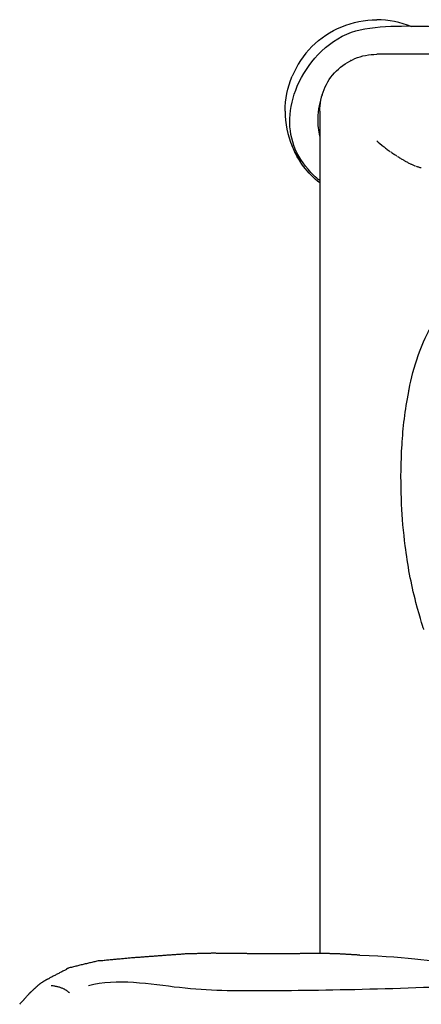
# Model space of a CAD drawing. Header units: millimetres. Extents: x -31695 to -21031, y -2517 to 7253.
# Tile 68 of 77: x -25872 to -25772, y 5190 to 5433. Entities that reach past the tile are written whole.
import ezdxf

# ---------------------------------------------------------------- set-up
doc = ezdxf.new("R2010")
doc.units = ezdxf.units.MM
doc.layers.add('2d', color=7, linetype='Continuous', true_color=0x000000)

msp = doc.modelspace()

# ---------------------------------------------------------------- linework, layer by layer
at = {"layer": '2d', "linetype": 'Continuous', "lineweight": -3}
for points, degree, knots in [([(-25797.52, 5393.1), (-25798.02, 5393.51), (-25798.51, 5393.95), (-25798.98, 5394.41), (-25801, 5396.36), (-25802.55, 5398.47), (-25803.57, 5400.89), (-25804.53, 5403.17), (-25804.99, 5405.65), (-25804.81, 5411.13), (-25804.16, 5413.77), (-25803.06, 5416.37), (-25801.8, 5419.33), (-25800.02, 5422), (-25795.61, 5426.67), (-25792.79, 5428.58), (-25789.67, 5429.7), (-25784.36, 5431.61), (-25775.44, 5431.25), (-25763.9, 5431.08), (-25757.37, 5430.92), (-25751.13, 5430.83), (-25733.48, 5430.57), (-25716.62, 5430.5), (-25700.73, 5430.48), (-25686.29, 5430.46), (-25672.02, 5430.48), (-25657.98, 5430.68), (-25650.67, 5430.78), (-25643.57, 5430.93), (-25630.94, 5431.35), (-25620.3, 5431.99), (-25613.34, 5431.94), (-25609.77, 5431.91), (-25605.98, 5431.72), (-25602.12, 5431.07), (-25599.29, 5430.59), (-25596.74, 5429.9), (-25594.14, 5428.79), (-25588.94, 5426.58), (-25584.86, 5423.54), (-25579.98, 5419.37), (-25575.14, 5415.25), (-25569.68, 5409.92), (-25564.86, 5405.82), (-25563.48, 5404.63), (-25562.11, 5403.52), (-25560.73, 5402.61), (-25556.95, 5400.09), (-25555.25, 5400.03), (-25553.1, 5400.11)], 3, [36.446742, 36.446742, 36.446742, 36.446742, 36.683587, 36.683587, 36.683587, 37.685763, 37.685763, 37.685763, 38.65193, 38.65193, 39.614649, 39.614649, 39.614649, 40.729784, 40.729784, 42.070492, 42.070492, 42.070492, 44.527449, 44.527449, 47.993701, 47.993701, 47.993701, 55.685524, 55.685524, 55.685524, 62.197106, 62.197106, 62.197106, 65.843597, 65.843597, 68.850951, 68.850951, 68.850951, 70.175515, 70.175515, 70.175515, 71.123082, 71.123082, 71.123082, 73.001055, 73.001055, 73.001055, 75.058023, 75.058023, 75.058023, 75.617688, 75.617688, 75.617688, 77.023382, 77.023382, 77.023382, 77.023382]), ([(-25797.52, 5410.22), (-25797.52, 5412.06), (-25797.16, 5413.9), (-25795.75, 5417.3), (-25794.71, 5418.86), (-25792.1, 5421.46), (-25790.54, 5422.5), (-25787.14, 5423.91), (-25785.3, 5424.27), (-25783.46, 5424.27)], 3, [0, 0, 0, 0, 5.532955, 5.532955, 11.065909, 11.065909, 16.598864, 16.598864, 22.131819, 22.131819, 22.131819, 22.131819]), ([(-25796.92, 5414.28), (-25797.52, 5412.67), (-25797.96, 5410.6), (-25798.03, 5406.93), (-25797.86, 5405.4), (-25797.52, 5404.01)], 3, [37.255218, 37.255218, 37.255218, 37.255218, 38.009858, 38.009858, 38.471682, 38.471682, 38.471682, 38.471682]), ([(-25797.52, 5410.22), (-25797.52, 5404.94), (-25797.52, 5399.6), (-25797.52, 5394.2), (-25797.52, 5388.67), (-25797.52, 5383.08), (-25797.52, 5377.43), (-25797.52, 5371.67), (-25797.52, 5365.84), (-25797.52, 5359.97), (-25797.52, 5353.98), (-25797.52, 5347.94), (-25797.52, 5341.86), (-25797.52, 5335.65), (-25797.52, 5329.4), (-25797.52, 5323.12), (-25797.52, 5316.72), (-25797.52, 5310.28), (-25797.52, 5303.81), (-25797.52, 5297.23), (-25797.52, 5290.62), (-25797.52, 5283.97), (-25797.52, 5277.22), (-25797.52, 5270.44), (-25797.52, 5263.64), (-25797.52, 5256.74), (-25797.52, 5249.81), (-25797.52, 5242.86), (-25797.52, 5235.81), (-25797.52, 5228.75), (-25797.52, 5221.66), (-25797.52, 5215.27), (-25797.52, 5208.87), (-25797.52, 5202.46)], 3, [0.000014, 0.000014, 0.000014, 0.000014, 1.845619, 1.845619, 1.845619, 3.734023, 3.734023, 3.734023, 5.665006, 5.665006, 5.665006, 7.637543, 7.637543, 7.637543, 9.650473, 9.650473, 9.650473, 11.70207, 11.70207, 11.70207, 13.790335, 13.790335, 13.790335, 15.913242, 15.913242, 15.913242, 18.068292, 18.068292, 18.068292, 20.25286, 20.25286, 20.25286, 22.223114, 22.223114, 22.223114, 22.223114]), ([(-25803.71, 5400.23), (-25803.54, 5399.9), (-25803.37, 5399.58), (-25803.19, 5399.25), (-25803.01, 5398.93)], 2, [1, 1, 1, 2, 2, 3, 3, 3]), ([(-25803.71, 5400.23), (-25803.54, 5399.9), (-25803.37, 5399.58), (-25803.19, 5399.25), (-25803.01, 5398.93), (-25802.82, 5398.61), (-25802.64, 5398.29)], 2, [0, 0, 0, 1, 1, 2, 2, 3, 3, 3]), ([(-25803.01, 5398.93), (-25803.19, 5399.25), (-25803.37, 5399.58), (-25803.54, 5399.9), (-25803.71, 5400.23)], 2, [5, 5, 5, 6, 6, 7, 7, 7]), ([(-25781.71, 5401.48), (-25781.68, 5401.46), (-25781.6, 5401.4), (-25781.51, 5401.33), (-25781.33, 5401.19), (-25781.2, 5401.09), (-25780.79, 5400.78), (-25780.47, 5400.55), (-25780.12, 5400.29)], 3, [-16.308309, -16.308309, -16.308309, -16.308309, -16.161387, -15.867544, -15.867544, -15.279857, -15.279857, -14.104483, -14.104483, -14.104483, -14.104483]), ([(-25779.97, 5400.19), (-25779.93, 5400.16), (-25779.79, 5400.06), (-25779.66, 5399.97), (-25779.41, 5399.79), (-25779.26, 5399.69), (-25778.85, 5399.41), (-25778.63, 5399.27), (-25778.47, 5399.17)], 3, [-13.957562, -13.957562, -13.957562, -13.957562, -13.81064, -13.516797, -13.516797, -12.92911, -12.92911, -11.753736, -11.753736, -11.753736, -11.753736]), ([(-25802.24, 5397.67), (-25802.44, 5397.98), (-25802.64, 5398.29), (-25802.44, 5397.98), (-25802.24, 5397.67)], 2, [-1, -1, -1, 0, 0, 1, 1, 1]), ([(-25778.36, 5399.09), (-25778.32, 5399.07), (-25778.21, 5399), (-25778.1, 5398.93), (-25777.89, 5398.79), (-25777.75, 5398.71), (-25777.35, 5398.46), (-25777.1, 5398.31), (-25776.87, 5398.18)], 3, [-11.606814, -11.606814, -11.606814, -11.606814, -11.459893, -11.166049, -11.166049, -10.578363, -10.578363, -9.402989, -9.402989, -9.402989, -9.402989]), ([(-25776.76, 5398.12), (-25776.73, 5398.1), (-25776.63, 5398.04), (-25776.52, 5397.98), (-25776.32, 5397.87), (-25776.19, 5397.8), (-25775.8, 5397.6), (-25775.56, 5397.47), (-25775.33, 5397.36)], 3, [-9.256067, -9.256067, -9.256067, -9.256067, -9.109146, -8.815302, -8.815302, -8.227615, -8.227615, -7.052242, -7.052242, -7.052242, -7.052242]), ([(-25775.23, 5397.31), (-25775.2, 5397.29), (-25775.1, 5397.25), (-25775, 5397.2), (-25774.81, 5397.11), (-25774.69, 5397.06), (-25774.32, 5396.9), (-25774.09, 5396.8), (-25773.87, 5396.72)], 3, [-6.90532, -6.90532, -6.90532, -6.90532, -6.758398, -6.464555, -6.464555, -5.876868, -5.876868, -4.701494, -4.701494, -4.701494, -4.701494]), ([(-25773.69, 5396.65), (-25773.63, 5396.63), (-25773.57, 5396.61), (-25773.39, 5396.55), (-25773.28, 5396.51), (-25772.94, 5396.41), (-25772.73, 5396.35), (-25772.53, 5396.31)], 3, [-4.407651, -4.407651, -4.407651, -4.407651, -4.113808, -4.113808, -3.526121, -3.526121, -2.350747, -2.350747, -2.350747, -2.350747]), ([(-25771.81, 5282.35), (-25771.83, 5282.34), (-25772.67, 5284.8), (-25773.78, 5289.08), (-25774.39, 5291.42), (-25774.9, 5293.74), (-25775.33, 5296), (-25775.78, 5298.37), (-25776.13, 5300.71), (-25776.42, 5302.99), (-25776.87, 5306.5), (-25777.15, 5309.94), (-25777.31, 5313.26), (-25777.34, 5314.03), (-25777.37, 5314.85), (-25777.4, 5315.71), (-25777.52, 5319.62), (-25777.49, 5323.73), (-25777.22, 5327.91), (-25776.95, 5332.19), (-25776.49, 5336.37), (-25775.57, 5341.05), (-25775.54, 5341.24), (-25775.5, 5341.42), (-25775.46, 5341.61), (-25774.93, 5344.26), (-25774.2, 5347.21), (-25773.23, 5349.98), (-25772.43, 5352.28), (-25771.45, 5354.52), (-25770.18, 5356.66), (-25770.08, 5356.83), (-25769.98, 5357), (-25769.88, 5357.16), (-25767.55, 5360.93), (-25764.49, 5364.04), (-25760.43, 5368.17)], 3, [21.762886, 21.762886, 21.762886, 21.762886, 24.20831, 24.20831, 24.20831, 25.556171, 25.556171, 25.556171, 26.971703, 26.971703, 26.971703, 29.153127, 29.153127, 29.153127, 29.694624, 29.694624, 29.694624, 32.35667, 32.35667, 32.35667, 34.975907, 34.975907, 34.975907, 35.082766, 35.082766, 35.082766, 36.647523, 36.647523, 36.647523, 37.914237, 37.914237, 37.914237, 38.013999, 38.013999, 38.013999, 40.04897, 40.04897, 40.04897, 40.04897]), ([(-25852.23, 5200.63), (-25855.87, 5199.76), (-25859.51, 5198.88), (-25859.74, 5198.76), (-25859.97, 5198.65), (-25860.01, 5198.59), (-25860.05, 5198.53), (-25862.19, 5197.43), (-25864.33, 5196.32)], 2, [0, 0, 0, 1, 1, 2, 2, 3, 3, 4, 4, 4]), ([(-25787.64, 5202.05), (-25790.51, 5202.22), (-25793.38, 5202.39), (-25796.33, 5202.44), (-25799.27, 5202.49), (-25802.24, 5202.42), (-25805.21, 5202.36), (-25808.25, 5202.38), (-25811.3, 5202.39), (-25814.4, 5202.41), (-25817.5, 5202.43), (-25820.68, 5202.47), (-25823.87, 5202.51), (-25827.16, 5202.43), (-25830.46, 5202.36), (-25833.82, 5202.11), (-25837.17, 5201.87), (-25840.64, 5201.61), (-25844.12, 5201.35), (-25847.83, 5201), (-25851.54, 5200.64), (-25851.89, 5200.63), (-25852.23, 5200.63)], 2, [0, 0, 0, 1, 1, 2, 2, 3, 3, 4, 4, 5, 5, 6, 6, 7, 7, 8, 8, 9, 9, 10, 10, 11, 11, 11]), ([(-25869.12, 5192.67), (-25868.11, 5193.61), (-25867.09, 5194.55), (-25867.08, 5194.55), (-25867.08, 5194.55)], 2, [1, 1, 1, 2, 2, 2.007139, 2.007139, 2.007139])]:
    msp.add_open_spline(points, degree=degree, knots=knots, dxfattribs=at)
for points, degree in [([(-25799.44, 5426.19), (-25797.36, 5428.28), (-25794.84, 5429.93), (-25792.1, 5431.06)], 3), ([(-25792.1, 5431.06), (-25789.37, 5432.2), (-25786.42, 5432.81), (-25783.47, 5432.81)], 3), ([(-25774.83, 5431.06), (-25777.57, 5432.2), (-25780.52, 5432.81), (-25783.47, 5432.81)], 3), ([(-25799.44, 5426.19), (-25801.53, 5424.1), (-25803.18, 5421.59), (-25804.32, 5418.85)], 3), ([(-25782.21, 5424.27), (-25782.63, 5424.31), (-25783.05, 5424.33), (-25783.46, 5424.33)], 3), ([(-25637.25, 5424.27), (-25710.36, 5424.27), (-25783.46, 5424.27)], 2), ([(-25789.86, 5422.78), (-25789.87, 5422.78), (-25789.89, 5422.77), (-25789.9, 5422.76)], 3), ([(-25806.06, 5410.22), (-25806.06, 5413.17), (-25805.45, 5416.12), (-25804.32, 5418.85)], 3), ([(-25806.06, 5410.22), (-25806.06, 5407.27), (-25805.45, 5404.32), (-25804.32, 5401.58)], 3), ([(-25783.46, 5402.9), (-25782.96, 5402.48), (-25782.4, 5402.02), (-25781.78, 5401.54)], 3), ([(-25797.52, 5392.54), (-25800.53, 5394.89), (-25802.86, 5398.05), (-25804.32, 5401.58)], 3), ([(-25787.64, 5202.05), (-25775.06, 5201.61), (-25762.01, 5199.38), (-25741.39, 5198.26), (-25715.41, 5198.38), (-25705.35, 5200.5), (-25687.58, 5199.25), (-25659, 5190.93), (-25635.88, 5184.34), (-25610.78, 5183.1), (-25605.55, 5183.5)], 3), ([(-25867.09, 5194.55), (-25865.8, 5195.67), (-25864.33, 5196.32)], 2), ([(-25854.6, 5194.59), (-25847.59, 5196.47), (-25831.12, 5193.37), (-25812.37, 5193.21), (-25783.75, 5193.62), (-25752.36, 5194.84), (-25726.52, 5196.63), (-25707.85, 5196.88), (-25697.41, 5197.12), (-25686.16, 5196.55)], 3), ([(-25863.81, 5194.58), (-25860.82, 5194.28), (-25859.26, 5192.72)], 2), ([(-25871.57, 5189.93), (-25870.35, 5191.3), (-25869.12, 5192.67)], 2)]:
    msp.add_open_spline(points, degree=degree, dxfattribs=at)

doc.saveas('drawing.dxf')
